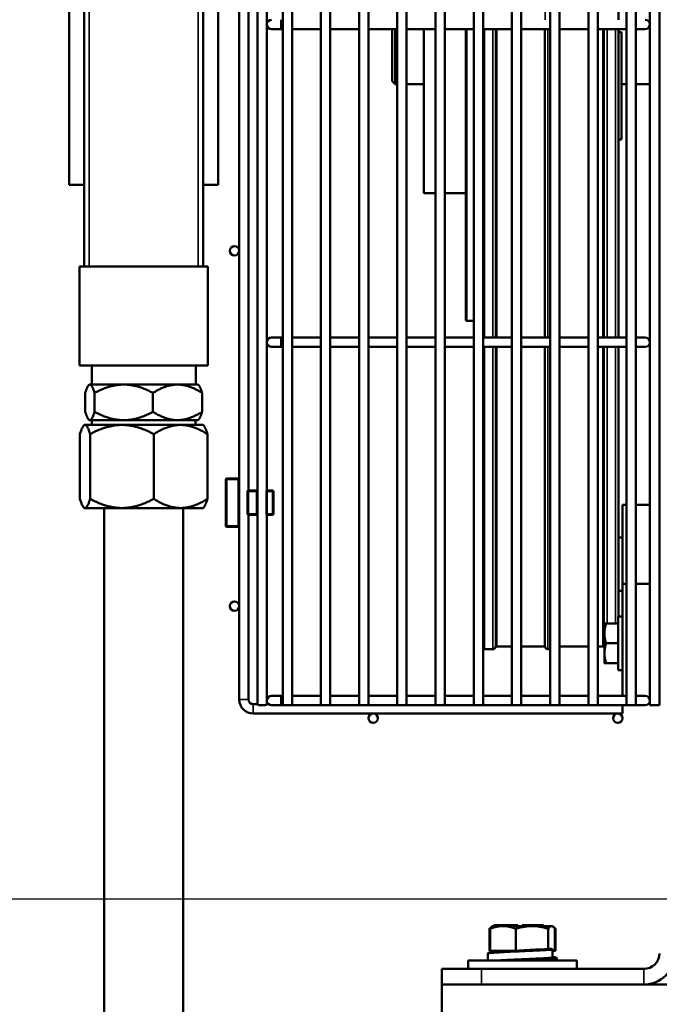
# Model space of a CAD drawing. Header units: inches. Extents: x 1 to 271, y 5 to 171.
# Tile 50 of 256: x 30.5 to 38.58, y 120.34 to 132.78. Entities that reach past the tile are written whole.
import ezdxf

# ---------------------------------------------------------------- set-up
doc = ezdxf.new("R2010")
doc.units = ezdxf.units.IN
doc.header["$LTSCALE"] = 8
doc.header["$MEASUREMENT"] = 0
for name, color, linetype, lineweight in [('Dimension (ANSI)', 7, 'Continuous', 25), ('Visible (ANSI)', 7, 'Continuous', 50), ('Visible Narrow (ANSI)', 7, 'Continuous', 35)]:
    doc.layers.add(name, color=color, linetype=linetype, lineweight=lineweight)
doc.styles.add('Dimension Text', font='tahoma.ttf')
doc.dimstyles.new('Dual Dimension', dxfattribs={"dimscale": 8, "dimtxt": 0.12, "dimasz": 0.098425, "dimexe": 0.125, "dimexo": 0.0625, "dimgap": 0.031496, "dimtad": 0, "dimtih": 1, "dimtoh": 1, "dimrnd": 1e-08, "dimzin": 4, "dimdsep": 46, "dimtxsty": 'Dimension Text', "dimcen": 0.09, "dimdle": 0.393701, "dimclrd": 256, "dimclre": 256, "dimclrt": 256, "dimadec": 0, "dimazin": 1, "dimtfac": 1, "dimtofl": 0, "dimtmove": 0, "dimatfit": 3, "dimfxl": 1, "dimtolj": 1, "dimtzin": 4, "dimlwd": -1, "dimlwe": -1, "dimarcsym": 0})

# ---------------------------------------------------------------- blocks, each defined once
blk = doc.blocks.new('*D9')
at = {"layer": 'Defpoints', "color": 0, "transparency": 16777216}
for p in [(12.105, 153.852), (44.26, 153.852), (44.423, 87.092)]:
    blk.add_point(p, dxfattribs=at)
at = {"layer": 'Dimension (ANSI)', "transparency": 16777216}
for p, q in [((43.76, 153.852), (11.105, 153.852)), ((12.105, 153.064), (12.105, 127.112)), ((12.105, 87.879), (12.105, 122.802)), ((43.923, 87.092), (11.105, 87.092))]:
    blk.add_line(p, q, dxfattribs=at)
for points in [[(11.973, 153.064), (12.236, 153.064), (12.105, 153.852)], [(11.973, 87.879), (12.236, 87.879), (12.105, 87.092)]]:
    blk.add_solid(points, dxfattribs=at)
at = {"layer": 'Dimension (ANSI)', "transparency": 16777216, "insert": (12.105, 124.957), "char_height": 0.96, "attachment_point": 5, "style": 'Dimension Text'}
blk.add_mtext('\\A1;{\\H3.0x;(}\\S66.76^ 1695.7 mm;{\\H3.0x;)}', dxfattribs=at)
blk = doc.blocks.new('*D13')
at = {"layer": 'Defpoints', "color": 0, "transparency": 16777216}
for p in [(72.333, 121.671), (17.761, 87.092), (44.423, 87.092)]:
    blk.add_point(p, dxfattribs=at)
at = {"layer": 'Dimension (ANSI)', "transparency": 16777216}
for p, q in [((71.833, 121.671), (16.761, 121.671)), ((17.761, 120.883), (17.761, 106.536)), ((17.761, 87.879), (17.761, 102.226)), ((43.923, 87.092), (16.761, 87.092))]:
    blk.add_line(p, q, dxfattribs=at)
for points in [[(17.629, 120.883), (17.892, 120.883), (17.761, 121.671)], [(17.629, 87.879), (17.892, 87.879), (17.761, 87.092)]]:
    blk.add_solid(points, dxfattribs=at)
at = {"layer": 'Dimension (ANSI)', "transparency": 16777216, "insert": (17.761, 104.381), "char_height": 0.96, "attachment_point": 5, "style": 'Dimension Text'}
blk.add_mtext('\\A1;{\\H3.0x;(}\\S34.58^ 878.3 mm;{\\H3.0x;)}', dxfattribs=at)

msp = doc.modelspace()

# ---------------------------------------------------------------- linework, layer by layer
at = {"layer": 'Visible (ANSI)'}
for p, q in [((33.822, 144.218), (33.822, 124.119)), ((33.94, 144.218), (33.94, 124.119)), ((34.305, 144.218), (34.305, 124.119)), ((34.423, 144.218), (34.423, 124.119)), ((34.788, 144.218), (34.788, 124.119)), ((34.906, 144.218), (34.906, 124.119)), ((35.271, 144.218), (35.271, 124.119)), ((35.389, 144.218), (35.389, 124.119)), ((35.754, 144.218), (35.754, 124.119)), ((35.872, 144.218), (35.872, 124.119)), ((36.237, 144.218), (36.237, 124.119)), ((36.355, 144.218), (36.355, 124.119)), ((36.72, 144.218), (36.72, 124.119)), ((36.838, 144.218), (36.838, 124.119)), ((37.203, 144.218), (37.203, 124.119)), ((37.321, 144.218), (37.321, 124.119)), ((37.686, 144.218), (37.686, 124.119)), ((37.804, 144.218), (37.804, 124.119)), ((38.169, 144.218), (38.169, 124.119)), ((38.287, 144.218), (38.287, 124.119)), ((38.464, 144.277), (38.464, 124.119)), ((38.583, 144.277), (38.583, 124.119)), ((31.125, 130.693), (31.125, 142.633)), ((31.315, 129.663), (31.315, 142.633)), ((38.066, 136.678), (38.066, 132.78)), ((33.391, 135.003), (33.391, 126.832)), ((33.504, 135.015), (33.504, 126.82)), ((33.622, 135.004), (33.622, 126.83)), ((33.273, 134.862), (33.273, 126.973)), ((32.815, 133.286), (32.815, 129.663)), ((33.005, 130.693), (33.005, 133.163)), ((33.681, 132.662), (33.799, 132.662)), ((33.799, 132.662), (33.822, 132.662)), ((33.94, 132.662), (34.305, 132.662)), ((34.423, 132.662), (34.788, 132.662)), ((34.906, 132.662), (35.271, 132.662)), ((35.205, 132.004), (35.205, 132.662)), ((35.245, 131.964), (35.245, 132.662)), ((35.389, 132.662), (35.754, 132.662)), ((35.605, 132.662), (35.605, 130.589)), ((35.872, 132.662), (36.237, 132.662)), ((36.135, 128.989), (36.135, 132.662)), ((36.355, 132.662), (36.72, 132.662)), ((36.526, 128.765), (36.526, 132.662)), ((36.838, 132.662), (37.203, 132.662)), ((37.135, 132.662), (37.135, 128.765)), ((37.321, 132.662), (37.686, 132.662)), ((37.804, 132.662), (38.169, 132.662)), ((37.874, 132.662), (37.874, 128.765)), ((38.066, 132.662), (38.066, 128.765)), ((38.105, 132.622), (38.066, 132.622)), ((38.105, 131.269), (38.105, 132.622)), ((38.287, 132.662), (38.405, 132.662)), ((35.205, 132.004), (35.245, 131.964)), ((35.245, 131.964), (35.271, 131.964)), ((35.389, 131.964), (35.605, 131.964)), ((38.105, 131.964), (38.169, 131.964)), ((38.287, 131.964), (38.464, 131.964)), ((38.105, 131.269), (38.066, 131.267)), ((31.125, 130.693), (31.315, 130.693)), ((32.815, 130.693), (33.005, 130.693)), ((35.754, 130.589), (35.605, 130.589)), ((36.135, 130.589), (35.872, 130.589)), ((31.315, 129.663), (31.253, 129.663)), ((31.253, 128.413), (31.253, 129.663)), ((31.315, 129.663), (31.375, 129.663)), ((31.753, 129.663), (31.375, 129.663)), ((32.378, 129.663), (31.753, 129.663)), ((32.755, 129.663), (32.378, 129.663)), ((32.755, 129.663), (32.815, 129.663)), ((32.878, 129.663), (32.815, 129.663)), ((32.878, 128.413), (32.878, 129.663)), ((36.237, 128.977), (36.148, 128.977)), ((33.799, 128.765), (33.681, 128.765)), ((33.799, 128.765), (33.822, 128.765)), ((33.94, 128.765), (34.305, 128.765)), ((34.423, 128.765), (34.788, 128.765)), ((34.906, 128.765), (35.271, 128.765)), ((35.389, 128.765), (35.754, 128.765)), ((35.872, 128.765), (36.237, 128.765)), ((36.355, 128.765), (36.72, 128.765)), ((36.838, 128.765), (37.203, 128.765)), ((37.321, 128.765), (37.686, 128.765)), ((37.804, 128.765), (38.169, 128.765)), ((38.405, 128.765), (38.287, 128.765)), ((33.681, 128.647), (33.799, 128.647)), ((33.799, 128.647), (33.822, 128.647)), ((33.94, 128.647), (34.305, 128.647)), ((34.423, 128.647), (34.788, 128.647)), ((34.906, 128.647), (35.271, 128.647)), ((35.389, 128.647), (35.754, 128.647)), ((35.872, 128.647), (36.237, 128.647)), ((36.355, 128.647), (36.72, 128.647)), ((36.526, 124.861), (36.526, 128.647)), ((36.838, 128.647), (37.203, 128.647)), ((37.135, 128.647), (37.135, 124.861)), ((37.321, 128.647), (37.686, 128.647)), ((37.804, 128.647), (38.169, 128.647)), ((37.874, 128.647), (37.874, 124.861)), ((38.066, 128.647), (38.066, 125.24)), ((38.287, 128.647), (38.405, 128.647)), ((31.253, 128.413), (32.878, 128.413)), ((31.408, 128.413), (31.408, 128.171)), ((32.723, 128.413), (32.723, 128.171)), ((31.378, 128.171), (31.37, 128.163)), ((31.378, 128.171), (31.385, 128.171)), ((31.813, 128.171), (31.385, 128.171)), ((31.813, 128.171), (32.493, 128.171)), ((32.493, 128.171), (32.753, 128.171)), ((32.753, 128.171), (32.76, 128.163)), ((31.327, 128.065), (31.327, 127.827)), ((31.444, 128.065), (31.444, 127.827)), ((32.183, 128.065), (32.183, 127.827)), ((32.804, 128.065), (32.804, 127.827)), ((31.315, 127.661), (31.307, 127.653)), ((31.315, 127.661), (31.324, 127.661)), ((31.79, 127.661), (31.324, 127.661)), ((31.378, 127.721), (31.37, 127.729)), ((31.378, 127.721), (31.385, 127.721)), ((31.385, 127.721), (31.813, 127.721)), ((31.409, 127.721), (31.409, 127.661)), ((31.79, 127.661), (32.532, 127.661)), ((31.813, 127.721), (32.493, 127.721)), ((32.493, 127.721), (32.753, 127.721)), ((32.532, 127.661), (32.815, 127.661)), ((32.721, 127.721), (32.721, 127.661)), ((32.753, 127.721), (32.76, 127.729)), ((32.815, 127.661), (32.824, 127.653)), ((31.26, 126.727), (31.26, 127.545)), ((31.388, 126.727), (31.388, 127.545)), ((32.193, 126.727), (32.193, 127.545)), ((32.871, 126.727), (32.871, 127.545)), ((33.103, 126.973), (33.103, 126.386)), ((33.261, 126.985), (33.116, 126.985)), ((33.273, 126.386), (33.273, 126.973)), ((33.376, 126.82), (33.376, 126.539)), ((33.491, 126.832), (33.389, 126.832)), ((33.504, 126.832), (33.491, 126.832)), ((33.504, 126.539), (33.504, 126.82)), ((33.616, 126.82), (33.616, 126.539)), ((33.628, 126.832), (33.622, 126.832)), ((33.692, 126.832), (33.628, 126.832)), ((33.704, 126.539), (33.704, 126.82)), ((38.118, 125.652), (38.118, 126.652)), ((38.169, 126.652), (38.118, 126.652)), ((38.464, 126.652), (38.287, 126.652)), ((31.315, 126.611), (31.307, 126.619)), ((31.315, 126.611), (31.324, 126.611)), ((31.324, 126.611), (31.79, 126.611)), ((31.565, 126.611), (31.565, 108.091)), ((31.79, 126.611), (32.532, 126.611)), ((32.532, 126.611), (32.815, 126.611)), ((32.565, 126.611), (32.565, 108.091)), ((32.815, 126.611), (32.824, 126.619)), ((33.389, 126.526), (33.491, 126.526)), ((33.391, 126.526), (33.391, 124.192)), ((33.491, 126.526), (33.504, 126.526)), ((33.504, 126.539), (33.504, 124.133)), ((33.622, 126.528), (33.622, 124.133)), ((33.622, 126.526), (33.628, 126.526)), ((33.628, 126.526), (33.692, 126.526)), ((33.273, 126.386), (33.273, 124.192)), ((33.116, 126.373), (33.261, 126.373)), ((38.066, 126.24), (38.118, 126.24)), ((38.118, 125.652), (38.118, 124.237)), ((38.169, 125.652), (38.118, 125.652)), ((38.464, 125.652), (38.287, 125.652)), ((38.066, 125.564), (38.118, 125.564)), ((37.889, 125.152), (37.889, 125.027)), ((38.064, 125.152), (37.911, 125.152)), ((38.064, 124.564), (38.064, 125.24)), ((38.064, 125.24), (38.118, 125.24)), ((37.889, 125.027), (37.889, 124.777)), ((36.526, 124.889), (36.514, 124.854)), ((37.874, 124.889), (37.886, 124.854)), ((38.064, 124.902), (37.911, 124.902)), ((36.373, 124.828), (36.477, 124.828)), ((36.526, 124.861), (36.72, 124.861)), ((36.838, 124.861), (37.135, 124.861)), ((37.135, 124.861), (37.138, 124.854)), ((37.175, 124.828), (37.203, 124.828)), ((37.686, 124.861), (37.321, 124.861)), ((37.874, 124.861), (37.804, 124.861)), ((37.889, 124.777), (37.889, 124.652)), ((38.064, 124.652), (37.911, 124.652)), ((38.064, 124.564), (38.118, 124.564)), ((33.799, 124.237), (33.681, 124.237)), ((33.799, 124.237), (33.822, 124.237)), ((33.94, 124.237), (34.305, 124.237)), ((34.423, 124.237), (34.788, 124.237)), ((34.906, 124.237), (35.271, 124.237)), ((35.389, 124.237), (35.754, 124.237)), ((35.872, 124.237), (36.237, 124.237)), ((36.355, 124.237), (36.72, 124.237)), ((36.838, 124.237), (37.203, 124.237)), ((37.321, 124.237), (37.686, 124.237)), ((37.804, 124.237), (38.169, 124.237)), ((38.405, 124.237), (38.287, 124.237)), ((38.464, 124.152), (38.458, 124.152)), ((33.45, 124.133), (33.504, 124.133)), ((33.518, 124.119), (33.504, 124.133)), ((33.518, 124.119), (33.608, 124.119)), ((33.622, 124.133), (33.608, 124.119)), ((33.622, 124.133), (33.643, 124.133)), ((33.681, 124.119), (33.799, 124.119)), ((33.799, 124.119), (33.822, 124.119)), ((33.822, 124.119), (33.94, 124.119)), ((33.94, 124.119), (34.305, 124.119)), ((34.305, 124.119), (34.423, 124.119)), ((34.423, 124.119), (34.788, 124.119)), ((34.788, 124.119), (34.906, 124.119)), ((34.906, 124.119), (35.271, 124.119)), ((35.271, 124.119), (35.389, 124.119)), ((35.389, 124.119), (35.754, 124.119)), ((35.754, 124.119), (35.872, 124.119)), ((35.872, 124.119), (36.237, 124.119)), ((36.237, 124.119), (36.355, 124.119)), ((36.355, 124.119), (36.72, 124.119)), ((36.72, 124.119), (36.838, 124.119)), ((36.838, 124.119), (37.203, 124.119)), ((37.203, 124.119), (37.321, 124.119)), ((37.321, 124.119), (37.686, 124.119)), ((37.686, 124.119), (37.804, 124.119)), ((37.804, 124.119), (38.169, 124.119)), ((38.116, 124.119), (38.116, 124.015)), ((38.169, 124.119), (38.287, 124.119)), ((38.287, 124.119), (38.405, 124.119)), ((38.583, 124.119), (38.464, 124.119)), ((33.45, 124.015), (38.116, 124.015)), ((36.436, 121.297), (36.436, 121.017)), ((36.443, 121.297), (36.443, 121.017)), ((36.47, 121.326), (36.466, 121.323)), ((36.478, 121.33), (36.47, 121.326)), ((36.478, 121.33), (37.227, 121.33)), ((36.51, 121.34), (36.489, 121.34)), ((36.489, 121.33), (36.489, 121.34)), ((36.51, 121.34), (36.762, 121.34)), ((36.792, 121.34), (36.762, 121.34)), ((36.769, 121.297), (36.769, 121.017)), ((36.793, 121.34), (36.792, 121.34)), ((36.792, 121.33), (36.792, 121.34)), ((36.793, 121.33), (36.793, 121.34)), ((36.854, 121.34), (36.851, 121.34)), ((36.851, 121.33), (36.851, 121.34)), ((36.855, 121.34), (36.854, 121.34)), ((36.854, 121.33), (36.854, 121.34)), ((36.855, 121.34), (36.94, 121.34)), ((36.99, 121.34), (36.94, 121.34)), ((36.99, 121.34), (37.098, 121.34)), ((36.99, 121.33), (36.99, 121.34)), ((37.105, 121.34), (37.098, 121.34)), ((37.119, 121.34), (37.105, 121.34)), ((37.105, 121.33), (37.105, 121.34)), ((37.119, 121.33), (37.119, 121.34)), ((37.179, 121.297), (37.179, 121.034)), ((37.227, 121.33), (37.235, 121.326)), ((37.235, 121.326), (37.239, 121.323)), ((37.262, 121.297), (37.262, 121.017)), ((37.269, 121.297), (37.269, 121.017)), ((36.416, 120.978), (36.416, 120.897)), ((36.443, 121.017), (36.436, 121.017)), ((36.769, 121.017), (36.443, 121.017)), ((36.478, 121.017), (36.478, 121.001)), ((36.629, 121.011), (36.629, 121.011)), ((36.778, 121.017), (36.769, 121.017)), ((37.048, 121.017), (37.048, 121.017)), ((37.077, 120.912), (37.077, 120.912)), ((37.095, 120.913), (37.095, 120.897)), ((37.231, 121.028), (37.231, 120.934)), ((37.262, 121.017), (37.231, 121.017)), ((37.254, 120.897), (37.254, 120.911)), ((37.269, 121.017), (37.262, 121.017)), ((37.289, 120.918), (37.289, 120.897)), ((35.833, 120.788), (36.333, 120.788)), ((35.833, 120.788), (35.833, 120.592)), ((37.54, 120.897), (36.165, 120.897)), ((36.165, 120.788), (36.165, 120.897)), ((36.333, 120.788), (38.386, 120.788)), ((36.954, 120.904), (36.954, 120.904)), ((37.54, 120.788), (37.54, 120.897)), ((36.333, 120.592), (35.833, 120.592)), ((35.833, 120.592), (35.833, 120.092)), ((36.333, 120.592), (38.386, 120.592)), ((38.386, 120.592), (54.333, 120.592))]:
    msp.add_line(p, q, dxfattribs=at)
for centre in [(33.214, 129.861), (33.214, 125.373), (34.966, 123.956), (38.057, 123.956)]:
    msp.add_circle(centre, 0.0591, dxfattribs=at)
for centre, radius, start, end in [((33.681, 132.721), 0.0591, 90, 270), ((38.405, 132.721), 0.0591, 270, 90), ((36.148, 128.989), 0.0125, 180, 270), ((33.681, 128.706), 0.0591, 90, 270), ((38.405, 128.706), 0.0591, 270, 90), ((33.116, 126.973), 0.0125, 90, 180), ((33.261, 126.973), 0.0125, 0, 90), ((33.389, 126.82), 0.0125, 90, 180), ((33.491, 126.82), 0.0125, 0, 90), ((33.628, 126.82), 0.0125, 90, 180), ((33.692, 126.82), 0.0125, 0, 90), ((33.389, 126.539), 0.0125, 180, 270), ((33.491, 126.539), 0.0125, 270, 0), ((33.628, 126.539), 0.0125, 180, 270), ((33.692, 126.539), 0.0125, 270, 0), ((33.116, 126.386), 0.0125, 180, 270), ((33.261, 126.386), 0.0125, 270, 0), ((36.373, 124.867), 0.0394, 243.038, 270), ((36.477, 124.867), 0.0394, 270, 341), ((37.175, 124.867), 0.0394, 199, 270), ((37.923, 124.867), 0.0394, 199, 209.3674), ((33.45, 124.192), 0.177, 180, 270), ((33.45, 124.192), 0.0591, 180, 270), ((33.681, 124.178), 0.0591, 90, 270), ((38.405, 124.178), 0.0591, 270, 90), ((38.386, 120.985), 0.394, 270, 0), ((38.386, 120.985), 0.197, 270, 0)]:
    msp.add_arc(centre, radius, start, end, dxfattribs=at)
for centre, major_axis, ratio, start_param, end_param in [((37.156, 121.021), (-0.0301, -0.0055), 0.536429, 3.742016, 4.430354), ((37.219, 121.028), (0.0002, 0.0133), 0.897895, 4.732736, 6.273453), ((36.793, 121.003), (-0.0305, 0.0015), 0.527976, 4.910254, 5.248128), ((37.219, 120.934), (0.0002, 0.0133), 0.898367, 3.241145, 4.731896), ((37.242, 120.911), (-0.0002, 0.0133), 0.897948, 4.695115, 6.239215)]:
    msp.add_ellipse(centre, major_axis=major_axis, ratio=ratio, start_param=start_param, end_param=end_param, dxfattribs=at)
for points, weights in [([(31.385, 128.171), (31.358, 128.171), (31.327, 128.065)], [1.35590551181, 1.35590551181, 1.25855587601]), ([(31.444, 128.065), (31.413, 128.171), (31.385, 128.171)], [1.25855587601, 1.35590551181, 1.35590551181]), ([(31.813, 128.171), (31.642, 128.171), (31.444, 128.065)], [1.35590551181, 1.35590551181, 1.25855587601]), ([(32.183, 128.065), (31.985, 128.171), (31.813, 128.171)], [1.25855587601, 1.35590551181, 1.35590551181]), ([(32.493, 128.171), (32.349, 128.171), (32.183, 128.065)], [1.35590551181, 1.35590551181, 1.25855587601]), ([(32.804, 128.065), (32.637, 128.171), (32.493, 128.171)], [1.25855587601, 1.35590551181, 1.35590551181]), ([(32.76, 128.163), (32.781, 128.143), (32.804, 128.065)], [1.34842671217, 1.32892295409, 1.25855587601]), ([(31.385, 127.721), (31.358, 127.721), (31.327, 127.827)], [1.35590551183, 1.35590551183, 1.25855587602]), ([(31.444, 127.827), (31.413, 127.721), (31.385, 127.721)], [1.25855587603, 1.35590551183, 1.35590551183]), ([(31.813, 127.721), (31.642, 127.721), (31.444, 127.827)], [1.35590551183, 1.35590551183, 1.25855587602]), ([(32.183, 127.827), (31.985, 127.721), (31.813, 127.721)], [1.25855587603, 1.35590551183, 1.35590551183]), ([(32.493, 127.721), (32.349, 127.721), (32.183, 127.827)], [1.35590551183, 1.35590551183, 1.25855587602]), ([(32.804, 127.827), (32.637, 127.721), (32.493, 127.721)], [1.25855587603, 1.35590551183, 1.35590551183]), ([(32.76, 127.729), (32.781, 127.749), (32.804, 127.827)], [1.34842671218, 1.3289229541, 1.25855587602]), ([(31.324, 127.661), (31.294, 127.661), (31.26, 127.545)], [1.72624671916, 1.72624671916, 1.60230778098]), ([(31.388, 127.545), (31.353, 127.661), (31.324, 127.661)], [1.60230778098, 1.72624671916, 1.72624671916]), ([(31.79, 127.661), (31.603, 127.661), (31.388, 127.545)], [1.72624671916, 1.72624671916, 1.60230778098]), ([(32.193, 127.545), (31.977, 127.661), (31.79, 127.661)], [1.60230778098, 1.72624671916, 1.72624671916]), ([(32.532, 127.661), (32.375, 127.661), (32.193, 127.545)], [1.72624671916, 1.72624671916, 1.60230778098]), ([(32.871, 127.545), (32.689, 127.661), (32.532, 127.661)], [1.60230778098, 1.72624671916, 1.72624671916]), ([(32.824, 127.653), (32.846, 127.631), (32.871, 127.545)], [1.7167252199, 1.69189436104, 1.60230778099]), ([(31.324, 126.611), (31.294, 126.611), (31.26, 126.727)], [1.72624671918, 1.72624671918, 1.60230778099]), ([(31.388, 126.727), (31.353, 126.611), (31.324, 126.611)], [1.60230778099, 1.72624671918, 1.72624671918]), ([(31.79, 126.611), (31.603, 126.611), (31.388, 126.727)], [1.72624671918, 1.72624671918, 1.60230778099]), ([(32.193, 126.727), (31.977, 126.611), (31.79, 126.611)], [1.60230778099, 1.72624671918, 1.72624671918]), ([(32.532, 126.611), (32.375, 126.611), (32.193, 126.727)], [1.72624671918, 1.72624671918, 1.60230778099]), ([(32.871, 126.727), (32.689, 126.611), (32.532, 126.611)], [1.60230778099, 1.72624671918, 1.72624671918]), ([(32.824, 126.619), (32.846, 126.641), (32.871, 126.727)], [1.7167252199, 1.69189436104, 1.60230778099]), ([(37.889, 125.152), (37.889, 125.152), (37.911, 125.152)], [1, 1.0379548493, 1]), ([(37.911, 125.152), (37.889, 125.085), (37.889, 125.027)], [1, 1.0379548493, 1]), ([(37.889, 125.027), (37.889, 124.969), (37.911, 124.902)], [1, 1.0379548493, 1]), ([(37.911, 124.902), (37.889, 124.835), (37.889, 124.777)], [1, 1.0379548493, 1]), ([(37.889, 124.777), (37.889, 124.719), (37.911, 124.652)], [1, 1.0379548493, 1]), ([(37.911, 124.652), (37.889, 124.652), (37.889, 124.652)], [1, 1.0379548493, 1]), ([(36.468, 121.325), (36.453, 121.317), (36.436, 121.297)], [1.79070933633, 1.75911267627, 1.6829226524]), ([(36.769, 121.297), (36.606, 121.359), (36.443, 121.297)], [1.6829226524, 1.94327169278, 1.6829226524]), ([(36.443, 121.297), (36.458, 121.319), (36.47, 121.326)], [1.6829226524, 1.76589443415, 1.79598093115]), ([(37.179, 121.297), (36.974, 121.359), (36.769, 121.297)], [1.6829226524, 1.94327169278, 1.6829226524]), ([(37.262, 121.297), (37.221, 121.359), (37.179, 121.297)], [1.6829226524, 1.94327169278, 1.6829226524]), ([(37.239, 121.323), (37.254, 121.315), (37.269, 121.297)], [1.78471165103, 1.75231007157, 1.6829226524]), ([(37.269, 121.297), (37.264, 121.299), (37.26, 121.3)], [1.6829226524, 1.69008716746, 1.69685736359])]:
    msp.add_rational_spline(points, weights, degree=2, dxfattribs=at)
for points, knots in [([(36.788, 121.019), (36.819, 121.021), (36.854, 121.023), (36.895, 121.025), (36.914, 121.026), (36.937, 121.027), (36.943, 121.028), (36.954, 121.028), (36.959, 121.029), (36.967, 121.029), (36.971, 121.029), (36.977, 121.03), (36.981, 121.03), (36.988, 121.03), (36.993, 121.031), (37.006, 121.031), (37.015, 121.032), (37.037, 121.033), (37.05, 121.033), (37.088, 121.035), (37.129, 121.037), (37.161, 121.038)], [0.000001, 0.000001, 0.000001, 0.000001, 0.252327, 0.252327, 0.422822, 0.422822, 0.480492, 0.480492, 0.529267, 0.529267, 0.562251, 0.562251, 0.594347, 0.594347, 0.638767, 0.638767, 0.727025, 0.727025, 0.850993, 0.850993, 1.095671, 1.095671, 1.095671, 1.095671]), ([(37.179, 121.034), (37.179, 121.036), (37.18, 121.037), (37.181, 121.038), (37.182, 121.039), (37.183, 121.039)], [0.000001, 0.000001, 0.000001, 0.000001, 0.0237031, 0.0237031, 0.05138902, 0.05138902, 0.05138902, 0.05138902]), ([(37.183, 121.039), (37.185, 121.04), (37.187, 121.04), (37.192, 121.041), (37.194, 121.042), (37.196, 121.042)], [0.0000017, 0.0000017, 0.0000017, 0.0000017, 0.0897093, 0.0897093, 0.1661243, 0.1661243, 0.1661243, 0.1661243]), ([(36.416, 120.978), (36.416, 120.981), (36.417, 120.984), (36.419, 120.987), (36.42, 120.988), (36.423, 120.991), (36.424, 120.991), (36.428, 120.993), (36.43, 120.994), (36.441, 120.997), (36.453, 120.998), (36.492, 121.003), (36.524, 121.005), (36.583, 121.009), (36.605, 121.01), (36.629, 121.011)], [0, 0, 0, 0, 0.032867, 0.032867, 0.063408, 0.063408, 0.106033, 0.106033, 0.202328, 0.202328, 0.492802, 0.492802, 0.890685, 0.890685, 1.102664, 1.102664, 1.102664, 1.102664]), ([(36.672, 121.014), (36.679, 121.014), (36.686, 121.014), (36.701, 121.015), (36.709, 121.016), (36.725, 121.017), (36.733, 121.017), (36.741, 121.017)], [0.8038425, 0.8038425, 0.8038425, 0.8038425, 0.8636717, 0.8636717, 0.9294139, 0.9294139, 0.9951565, 0.9951565, 0.9951565, 0.9951565]), ([(37.22, 120.921), (37.203, 120.919), (37.183, 120.918), (37.136, 120.915), (37.107, 120.913), (37.077, 120.912)], [0, 0, 0, 0, 0.2568391, 0.2568391, 0.5282821, 0.5282821, 0.5282821, 0.5282821]), ([(37.231, 120.94), (37.238, 120.94), (37.244, 120.939), (37.258, 120.937), (37.264, 120.936), (37.273, 120.934), (37.276, 120.934), (37.281, 120.931), (37.283, 120.93), (37.286, 120.927), (37.287, 120.926), (37.288, 120.923), (37.289, 120.92), (37.289, 120.918)], [0.5858428, 0.5858428, 0.5858428, 0.5858428, 0.694533, 0.694533, 0.8696935, 0.8696935, 0.9870084, 0.9870084, 1.0463873, 1.0463873, 1.077324, 1.077324, 1.109478, 1.109478, 1.109478, 1.109478]), ([(36.954, 120.904), (36.927, 120.902), (36.897, 120.9), (36.865, 120.898), (36.863, 120.898), (36.861, 120.897)], [0, 0, 0, 0, 0.2264777, 0.2264777, 0.2431647, 0.2431647, 0.2431647, 0.2431647])]:
    msp.add_open_spline(points, degree=3, knots=knots, dxfattribs=at)
for points in [[(37.196, 121.042), (37.204, 121.042), (37.212, 121.042), (37.22, 121.042)], [(36.629, 121.011), (36.643, 121.012), (36.658, 121.013), (36.672, 121.014)], [(37.077, 120.912), (37.032, 120.909), (36.99, 120.907), (36.954, 120.904)], [(37.243, 120.924), (37.238, 120.924), (37.233, 120.925), (37.228, 120.925)]]:
    msp.add_open_spline(points, degree=3, dxfattribs=at)
at = {"layer": 'Visible Narrow (ANSI)'}
for p, q in [((31.375, 129.663), (31.375, 142.633)), ((37.138, 132.78), (37.138, 136.678)), ((32.755, 133.286), (32.755, 129.663)), ((33.799, 132.78), (33.799, 132.662)), ((36.148, 132.662), (36.148, 128.977)), ((36.373, 132.662), (36.373, 128.765)), ((36.477, 128.765), (36.477, 132.662)), ((36.514, 132.662), (36.514, 128.765)), ((37.138, 128.765), (37.138, 132.662)), ((37.175, 132.662), (37.175, 128.765)), ((37.886, 128.765), (37.886, 132.662)), ((37.923, 132.662), (37.923, 128.765)), ((38.027, 128.765), (38.027, 132.662)), ((33.799, 128.765), (33.799, 128.647)), ((36.373, 128.647), (36.373, 124.828)), ((36.477, 124.828), (36.477, 128.647)), ((36.514, 128.647), (36.514, 124.854)), ((37.138, 124.854), (37.138, 128.647)), ((37.175, 128.647), (37.175, 124.828)), ((37.886, 124.854), (37.886, 128.647)), ((37.923, 128.647), (37.923, 125.152)), ((38.027, 125.152), (38.027, 128.647)), ((33.116, 126.973), (33.103, 126.973)), ((33.116, 126.985), (33.116, 126.973)), ((33.116, 126.973), (33.261, 126.973)), ((33.116, 126.386), (33.116, 126.973)), ((33.261, 126.973), (33.261, 126.985)), ((33.273, 126.973), (33.261, 126.973)), ((33.261, 126.973), (33.261, 126.386)), ((33.389, 126.82), (33.376, 126.82)), ((33.389, 126.832), (33.389, 126.82)), ((33.389, 126.82), (33.491, 126.82)), ((33.389, 126.539), (33.389, 126.82)), ((33.491, 126.82), (33.491, 126.832)), ((33.504, 126.82), (33.491, 126.82)), ((33.491, 126.82), (33.491, 126.539)), ((33.628, 126.82), (33.616, 126.82)), ((33.628, 126.832), (33.628, 126.82)), ((33.628, 126.539), (33.628, 126.82)), ((33.628, 126.82), (33.692, 126.82)), ((33.692, 126.82), (33.692, 126.832)), ((33.704, 126.82), (33.692, 126.82)), ((33.692, 126.82), (33.692, 126.539)), ((33.376, 126.539), (33.389, 126.539)), ((33.389, 126.539), (33.389, 126.526)), ((33.491, 126.539), (33.389, 126.539)), ((33.491, 126.539), (33.504, 126.539)), ((33.491, 126.526), (33.491, 126.539)), ((33.616, 126.539), (33.628, 126.539)), ((33.628, 126.539), (33.628, 126.526)), ((33.692, 126.539), (33.628, 126.539)), ((33.692, 126.539), (33.704, 126.539)), ((33.692, 126.526), (33.692, 126.539)), ((33.103, 126.386), (33.116, 126.386)), ((33.116, 126.386), (33.116, 126.373)), ((33.261, 126.386), (33.116, 126.386)), ((33.261, 126.373), (33.261, 126.386)), ((33.261, 126.386), (33.273, 126.386)), ((33.391, 124.192), (33.273, 124.192)), ((33.799, 124.237), (33.799, 124.119)), ((33.45, 124.133), (33.45, 124.015)), ((36.51, 121.33), (36.51, 121.34)), ((36.762, 121.33), (36.762, 121.34)), ((36.855, 121.33), (36.855, 121.34)), ((36.94, 121.33), (36.94, 121.34)), ((37.098, 121.33), (37.098, 121.34)), ((36.333, 120.592), (36.333, 120.788)), ((38.386, 120.592), (38.386, 120.788))]:
    msp.add_line(p, q, dxfattribs=at)
for points, knots in [([(36.788, 121.019), (36.795, 121.019), (36.803, 121.02), (36.81, 121.02), (36.823, 121.02), (36.835, 121.021), (36.848, 121.022), (36.857, 121.022), (36.865, 121.022), (36.874, 121.023), (36.878, 121.023), (36.882, 121.023), (36.886, 121.023), (36.899, 121.024), (36.912, 121.025), (36.924, 121.025), (36.937, 121.026), (36.949, 121.026), (36.961, 121.027), (36.961, 121.027), (36.961, 121.027), (36.962, 121.027), (36.974, 121.027), (36.986, 121.028), (36.998, 121.029), (37.01, 121.029), (37.021, 121.03), (37.032, 121.03), (37.036, 121.03), (37.04, 121.031), (37.043, 121.031), (37.051, 121.031), (37.058, 121.032), (37.064, 121.032), (37.075, 121.032), (37.085, 121.033), (37.094, 121.033), (37.102, 121.034), (37.11, 121.034), (37.118, 121.035), (37.119, 121.035), (37.12, 121.035), (37.122, 121.035), (37.131, 121.036), (37.139, 121.036), (37.148, 121.037), (37.152, 121.037), (37.157, 121.037), (37.161, 121.038)], [0.8030117, 0.8030117, 0.8030117, 0.8030117, 0.8115942, 0.8115942, 0.8115942, 0.826087, 0.826087, 0.826087, 0.8357394, 0.8357394, 0.8357394, 0.8405797, 0.8405797, 0.8405797, 0.8550725, 0.8550725, 0.8550725, 0.8691921, 0.8691921, 0.8691921, 0.8695652, 0.8695652, 0.8695652, 0.884058, 0.884058, 0.884058, 0.8985507, 0.8985507, 0.8985507, 0.9033685, 0.9033685, 0.9033685, 0.9130435, 0.9130435, 0.9130435, 0.9275362, 0.9275362, 0.9275362, 0.9397894, 0.9397894, 0.9397894, 0.942029, 0.942029, 0.942029, 0.9565217, 0.9565217, 0.9565217, 0.9643017, 0.9643017, 0.9643017, 0.9643017]), ([(37.183, 121.039), (37.188, 121.039), (37.192, 121.04), (37.2, 121.04), (37.203, 121.04), (37.208, 121.041), (37.21, 121.041), (37.214, 121.041), (37.216, 121.041), (37.218, 121.042), (37.219, 121.042), (37.22, 121.042)], [0.97685978, 0.97685978, 0.97685978, 0.97685978, 0.98550725, 0.98550725, 0.99077957, 0.99077957, 0.99478417, 0.99478417, 0.99859476, 0.99859476, 1, 1, 1, 1]), ([(36.416, 120.978), (36.416, 120.979), (36.416, 120.979), (36.417, 120.98), (36.418, 120.98), (36.42, 120.981), (36.421, 120.981), (36.423, 120.982), (36.424, 120.982), (36.429, 120.983), (36.432, 120.984), (36.439, 120.985), (36.442, 120.985), (36.447, 120.986), (36.448, 120.986), (36.455, 120.987), (36.46, 120.987), (36.473, 120.988), (36.479, 120.989), (36.486, 120.989), (36.494, 120.99), (36.501, 120.991), (36.517, 120.992), (36.526, 120.992), (36.538, 120.993), (36.541, 120.993), (36.55, 120.994), (36.556, 120.994), (36.572, 120.995), (36.583, 120.996), (36.6, 120.997), (36.607, 120.997), (36.618, 120.998), (36.622, 120.998), (36.637, 120.999), (36.648, 120.999), (36.671, 121), (36.683, 121.001), (36.696, 121.001), (36.708, 121.002), (36.72, 121.003), (36.745, 121.004), (36.758, 121.004), (36.775, 121.005), (36.779, 121.005), (36.792, 121.006), (36.801, 121.006), (36.822, 121.007), (36.835, 121.008), (36.857, 121.009), (36.866, 121.009), (36.879, 121.01), (36.883, 121.01), (36.901, 121.011), (36.914, 121.011), (36.94, 121.012), (36.952, 121.013), (36.965, 121.013), (36.965, 121.014), (36.978, 121.014), (36.991, 121.015), (37.015, 121.016), (37.027, 121.016), (37.042, 121.017), (37.046, 121.017), (37.057, 121.018), (37.064, 121.018), (37.082, 121.019), (37.091, 121.02), (37.101, 121.02), (37.102, 121.02), (37.11, 121.021), (37.118, 121.021), (37.127, 121.022), (37.129, 121.022), (37.14, 121.022), (37.149, 121.023), (37.166, 121.024), (37.175, 121.024), (37.186, 121.025), (37.188, 121.025), (37.196, 121.026), (37.202, 121.026), (37.211, 121.027), (37.214, 121.027), (37.219, 121.027), (37.221, 121.028), (37.225, 121.028), (37.227, 121.028), (37.229, 121.028), (37.23, 121.028), (37.231, 121.028)], [0.5737177, 0.5737177, 0.5737177, 0.5737177, 0.5797101, 0.5797101, 0.5942029, 0.5942029, 0.599308, 0.599308, 0.6086957, 0.6086957, 0.6231884, 0.6231884, 0.6330782, 0.6330782, 0.6376812, 0.6376812, 0.6521739, 0.6521739, 0.6666667, 0.6668407, 0.6668407, 0.6811594, 0.6811594, 0.6956522, 0.6956522, 0.7005665, 0.7005665, 0.7101449, 0.7101449, 0.7246377, 0.7246377, 0.7342832, 0.7342832, 0.7391304, 0.7391304, 0.7536232, 0.7536232, 0.7680532, 0.7681159, 0.7681159, 0.7826087, 0.7826087, 0.7971014, 0.7971014, 0.8018804, 0.8018804, 0.8115942, 0.8115942, 0.826087, 0.826087, 0.8354909, 0.8354909, 0.8405797, 0.8405797, 0.8550725, 0.8550725, 0.8689318, 0.8689318, 0.8695652, 0.8695652, 0.884058, 0.884058, 0.8985507, 0.8985507, 0.9030477, 0.9030477, 0.9130435, 0.9130435, 0.9266606, 0.9266606, 0.9275362, 0.9275362, 0.9395132, 0.9395132, 0.942029, 0.942029, 0.9565217, 0.9565217, 0.9710145, 0.9710145, 0.9750899, 0.9750899, 0.9855072, 0.9855072, 0.9904796, 0.9904796, 0.99465, 0.99465, 0.9981743, 0.9981743, 1, 1, 1, 1]), ([(36.514, 120.897), (36.518, 120.898), (36.522, 120.898), (36.531, 120.899), (36.535, 120.899), (36.541, 120.899), (36.542, 120.899), (36.547, 120.9), (36.55, 120.9), (36.558, 120.9), (36.563, 120.901), (36.573, 120.901), (36.578, 120.901), (36.588, 120.902), (36.594, 120.902), (36.604, 120.903), (36.609, 120.903), (36.615, 120.903), (36.615, 120.903), (36.621, 120.904), (36.626, 120.904), (36.638, 120.905), (36.643, 120.905), (36.655, 120.905), (36.661, 120.906), (36.673, 120.906), (36.679, 120.907), (36.688, 120.907), (36.692, 120.907), (36.698, 120.907), (36.7, 120.908), (36.709, 120.908), (36.715, 120.908), (36.728, 120.909), (36.734, 120.909), (36.747, 120.91), (36.753, 120.91), (36.766, 120.911), (36.772, 120.911), (36.78, 120.911), (36.782, 120.911), (36.788, 120.912), (36.793, 120.912), (36.805, 120.912), (36.811, 120.913), (36.824, 120.913), (36.831, 120.913), (36.844, 120.914), (36.85, 120.914), (36.863, 120.915), (36.868, 120.915), (36.875, 120.915), (36.876, 120.915), (36.883, 120.916), (36.89, 120.916), (36.903, 120.917), (36.909, 120.917), (36.922, 120.917), (36.929, 120.918), (36.942, 120.918), (36.948, 120.919), (36.958, 120.919), (36.961, 120.919), (36.967, 120.92), (36.97, 120.92), (36.98, 120.92), (36.986, 120.92), (36.998, 120.921), (37.004, 120.921), (37.016, 120.922), (37.022, 120.922), (37.034, 120.923), (37.039, 120.923), (37.047, 120.923), (37.048, 120.923), (37.054, 120.924), (37.058, 120.924), (37.069, 120.924), (37.075, 120.925), (37.086, 120.925), (37.092, 120.926), (37.103, 120.926), (37.109, 120.926), (37.118, 120.927), (37.122, 120.927), (37.127, 120.927), (37.129, 120.928), (37.135, 120.928), (37.14, 120.928), (37.149, 120.929), (37.154, 120.929), (37.162, 120.93), (37.166, 120.93), (37.175, 120.93), (37.179, 120.931), (37.185, 120.931), (37.188, 120.931), (37.192, 120.931), (37.193, 120.932), (37.199, 120.932), (37.203, 120.932), (37.209, 120.933), (37.212, 120.933), (37.216, 120.933), (37.218, 120.933), (37.222, 120.934), (37.225, 120.934), (37.229, 120.934), (37.23, 120.934), (37.231, 120.934)], [0.6863547, 0.6863547, 0.6863547, 0.6863547, 0.6934307, 0.6934307, 0.7007299, 0.7007299, 0.7029385, 0.7029385, 0.7080292, 0.7080292, 0.7153285, 0.7153285, 0.7226277, 0.7226277, 0.729927, 0.729927, 0.7368437, 0.7368437, 0.7372263, 0.7372263, 0.7445255, 0.7445255, 0.7518248, 0.7518248, 0.7591241, 0.7591241, 0.7664234, 0.7664234, 0.7707339, 0.7707339, 0.7737226, 0.7737226, 0.7810219, 0.7810219, 0.7883212, 0.7883212, 0.7956204, 0.7956204, 0.8029197, 0.8029197, 0.8046248, 0.8046248, 0.810219, 0.810219, 0.8175182, 0.8175182, 0.8248175, 0.8248175, 0.8321168, 0.8321168, 0.838573, 0.838573, 0.8394161, 0.8394161, 0.8467153, 0.8467153, 0.8540146, 0.8540146, 0.8613139, 0.8613139, 0.8686131, 0.8686131, 0.8723222, 0.8723222, 0.8759124, 0.8759124, 0.8832117, 0.8832117, 0.8905109, 0.8905109, 0.8978102, 0.8978102, 0.9051095, 0.9051095, 0.9067513, 0.9067513, 0.9124088, 0.9124088, 0.919708, 0.919708, 0.9270073, 0.9270073, 0.9343066, 0.9343066, 0.939599, 0.939599, 0.9416058, 0.9416058, 0.9489051, 0.9489051, 0.9562044, 0.9562044, 0.9635036, 0.9635036, 0.9708029, 0.9708029, 0.9754328, 0.9754328, 0.9781022, 0.9781022, 0.9854015, 0.9854015, 0.9899667, 0.9899667, 0.9927007, 0.9927007, 0.9974854, 0.9974854, 1, 1, 1, 1]), ([(36.629, 121.011), (36.63, 121.011), (36.631, 121.011), (36.643, 121.012), (36.654, 121.012), (36.676, 121.014), (36.688, 121.014), (36.7, 121.015), (36.7, 121.015), (36.7, 121.015), (36.712, 121.015), (36.724, 121.016), (36.742, 121.017), (36.749, 121.017), (36.756, 121.017)], [0.73767043, 0.73767043, 0.73767043, 0.73767043, 0.73913043, 0.73913043, 0.75362319, 0.75362319, 0.76811594, 0.76811594, 0.76825877, 0.76825877, 0.76825877, 0.7826087, 0.7826087, 0.79056797, 0.79056797, 0.79056797, 0.79056797]), ([(36.772, 120.897), (36.775, 120.898), (36.784, 120.898), (36.799, 120.899), (36.818, 120.9), (36.837, 120.9), (36.856, 120.901), (36.875, 120.902), (36.894, 120.903), (36.913, 120.904), (36.932, 120.905), (36.951, 120.906), (36.969, 120.906), (36.987, 120.907), (37.005, 120.908), (37.022, 120.909), (37.039, 120.91), (37.056, 120.911), (37.069, 120.911), (37.076, 120.912), (37.077, 120.912)], [0.7994476, 0.7994476, 0.7994476, 0.7994476, 0.8029197, 0.810219, 0.8175182, 0.8248175, 0.8321168, 0.8394161, 0.8467153, 0.8540146, 0.8613139, 0.8686131, 0.8759124, 0.8832117, 0.8905109, 0.8978102, 0.9051095, 0.9124088, 0.919708, 0.9214311, 0.9214311, 0.9214311, 0.9214311]), ([(37.077, 120.912), (37.081, 120.912), (37.091, 120.913), (37.106, 120.913), (37.121, 120.914), (37.136, 120.915), (37.149, 120.916), (37.161, 120.917), (37.172, 120.918), (37.184, 120.918), (37.196, 120.919), (37.208, 120.92), (37.216, 120.921), (37.22, 120.921)], [0.92145068, 0.92145068, 0.92145068, 0.92145068, 0.9270073, 0.93430657, 0.94160584, 0.94890511, 0.95620438, 0.96350365, 0.97080292, 0.97810219, 0.98540146, 0.99270073, 0.99999995, 0.99999995, 0.99999995, 0.99999995]), ([(37.243, 120.924), (37.244, 120.924), (37.245, 120.925), (37.249, 120.925), (37.25, 120.925), (37.254, 120.926), (37.256, 120.926), (37.259, 120.926), (37.261, 120.927), (37.265, 120.927), (37.267, 120.927), (37.271, 120.928), (37.272, 120.929), (37.274, 120.929), (37.274, 120.929), (37.275, 120.93), (37.275, 120.93), (37.276, 120.931), (37.276, 120.931), (37.276, 120.932), (37.276, 120.932), (37.275, 120.933), (37.274, 120.934), (37.272, 120.934), (37.272, 120.934), (37.272, 120.934), (37.271, 120.935), (37.269, 120.935), (37.268, 120.935), (37.263, 120.936), (37.26, 120.937), (37.253, 120.938), (37.25, 120.938), (37.245, 120.939), (37.244, 120.939), (37.239, 120.94), (37.236, 120.94), (37.231, 120.94)], [0, 0, 0, 0, 0.0038521, 0.0038521, 0.0083992, 0.0083992, 0.0144928, 0.0144928, 0.0209761, 0.0209761, 0.0289855, 0.0289855, 0.0417878, 0.0417878, 0.0434783, 0.0434783, 0.0557352, 0.0557352, 0.057971, 0.057971, 0.0724638, 0.0724638, 0.0861705, 0.0861705, 0.0869565, 0.0869565, 0.0921568, 0.0921568, 0.1014493, 0.1014493, 0.115942, 0.115942, 0.1268732, 0.1268732, 0.1304348, 0.1304348, 0.1410658, 0.1410658, 0.1410658, 0.1410658]), ([(37.254, 120.911), (37.256, 120.911), (37.257, 120.911), (37.26, 120.912), (37.262, 120.912), (37.265, 120.912), (37.267, 120.912), (37.269, 120.913), (37.269, 120.913), (37.272, 120.913), (37.274, 120.913), (37.277, 120.914), (37.279, 120.914), (37.283, 120.915), (37.285, 120.915), (37.288, 120.917), (37.288, 120.917), (37.289, 120.918), (37.289, 120.918), (37.289, 120.918), (37.289, 120.918), (37.289, 120.918)], [0, 0, 0, 0, 0.00377541, 0.00377541, 0.00822861, 0.00822861, 0.01408517, 0.01408517, 0.01449275, 0.01449275, 0.02136996, 0.02136996, 0.02898551, 0.02898551, 0.04347826, 0.04347826, 0.05589853, 0.05589853, 0.05797101, 0.05797101, 0.0620333, 0.0620333, 0.0620333, 0.0620333]), ([(36.861, 120.897), (36.867, 120.898), (36.883, 120.899), (36.907, 120.901), (36.932, 120.903), (36.947, 120.904), (36.954, 120.904)], [0.83843635, 0.83843635, 0.83843635, 0.83843635, 0.85, 0.86666667, 0.88333333, 0.89649277, 0.89649277, 0.89649277, 0.89649277])]:
    msp.add_open_spline(points, degree=3, knots=knots, dxfattribs=at)

# ---------------------------------------------------------------- dimensions: what is measured, and where the dimension line sits
at = {"layer": 'Dimension (ANSI)'}
for base, p1, p2, text, picture, middle in [((12.105, 153.852), (44.423, 87.092), (44.26, 153.852), '{\\H3.0x;(}\\S<>^ 1695.7 mm;{\\H3.0x;)}', '*D9', (12.105, 124.957)), ((17.761, 87.092), (72.333, 121.671), (44.423, 87.092), '{\\H3.0x;(}\\S<>^ 878.3 mm;{\\H3.0x;)}', '*D13', (17.761, 104.381))]:
    dim = msp.add_linear_dim(base=base, p1=p1, p2=p2, angle=90, text=text, dimstyle='Dual Dimension', override={"dimgap": 0.031496, "dimdec": 2, "dimpost": '\\X', "dimtol": 0, "dimlim": 0, "dimtp": 0, "dimtm": 0, "dimtdec": 2, "dimatfit": 1}, dxfattribs=at)
    dim.commit()
    dim.dimension.update_dxf_attribs({"geometry": picture, "text_midpoint": middle, "dimtype": 160})

doc.saveas('drawing.dxf')
